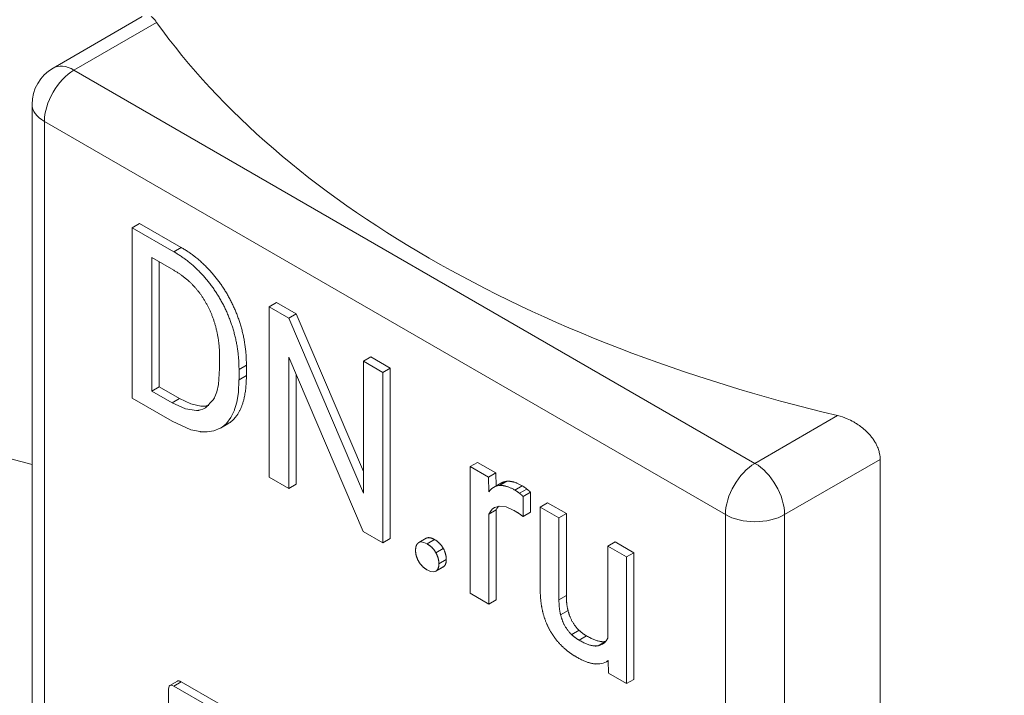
# Model space of a CAD drawing. Header units: millimetres. Extents: x 0 to 594, y 0 to 420.
# Tile 15 of 29: x 456 to 480, y 186 to 203. Entities that reach past the tile are written whole.
import ezdxf

# ---------------------------------------------------------------- set-up
doc = ezdxf.new("R2010")
doc.units = ezdxf.units.MM
doc.linetypes.add('K5LT_THIN', pattern=[0])
doc.layers.add('Системный слой (1)', color=251, linetype='Continuous', true_color=0x6c6c6c)

# ---------------------------------------------------------------- blocks, each defined once
blk = doc.blocks.new('U146')
at = {"layer": 'Системный слой (1)', "color": 7, "linetype": 'K5LT_THIN', "lineweight": 18, "true_color": 0xffffff}
for p, q in [((470.264, 187.688), (470.221, 187.64)), ((470.3, 187.747), (470.264, 187.688)), ((470.106, 187.575), (470.07, 187.566)), ((470.139, 187.587), (470.106, 187.575)), ((470.171, 187.603), (470.139, 187.587)), ((470.221, 187.64), (470.171, 187.603))]:
    blk.add_line(p, q, dxfattribs=at)
blk = doc.blocks.new('U147')
at = {"layer": 'Системный слой (1)', "color": 7, "linetype": 'K5LT_THIN', "lineweight": 18, "true_color": 0xffffff}
for p, q in [((461.48, 193.619), (461.494, 193.919)), ((461.442, 193.385), (461.48, 193.619)), ((461.414, 193.28), (461.442, 193.385)), ((461.3, 193.018), (461.385, 193.194)), ((461.385, 193.194), (461.389, 193.206)), ((461.389, 193.206), (461.398, 193.23)), ((461.398, 193.23), (461.414, 193.28)), ((459.896, 192.93), (460.347, 192.727)), ((461.097, 192.794), (461.13, 192.819)), ((461.13, 192.819), (461.192, 192.876)), ((461.192, 192.876), (461.3, 193.018)), ((460.347, 192.727), (460.564, 192.68)), ((460.564, 192.68), (460.576, 192.678)), ((460.576, 192.678), (460.599, 192.676)), ((460.599, 192.676), (460.644, 192.673)), ((460.644, 192.673), (460.732, 192.673)), ((460.732, 192.673), (460.894, 192.699)), ((460.894, 192.699), (461.048, 192.763)), ((461.048, 192.763), (461.066, 192.774)), ((461.066, 192.774), (461.071, 192.777)), ((461.071, 192.777), (461.079, 192.782)), ((461.079, 192.782), (461.097, 192.794))]:
    blk.add_line(p, q, dxfattribs=at)
blk = doc.blocks.new('U148')
at = {"layer": 'Системный слой (1)', "color": 7, "linetype": 'K5LT_THIN', "lineweight": 18, "true_color": 0xffffff}
for p, q in [((459.817, 186.572), (459.813, 186.53)), ((459.827, 186.602), (459.817, 186.572)), ((459.845, 186.62), (459.827, 186.602)), ((459.869, 186.626), (459.845, 186.62)), ((459.9, 186.62), (459.869, 186.626)), ((459.939, 186.602), (459.9, 186.62))]:
    blk.add_line(p, q, dxfattribs=at)
blk = doc.blocks.new('U150')
at = {"layer": 'Системный слой (1)', "color": 7, "linetype": 'K5LT_THIN', "lineweight": 18, "true_color": 0xffffff}
for p, q in [((461.003, 193.804), (461.032, 194.186)), ((460.962, 193.629), (461.003, 193.804)), ((460.919, 193.515), (460.935, 193.552)), ((460.935, 193.552), (460.962, 193.629)), ((459.896, 193.369), (460.215, 193.223)), ((460.694, 193.246), (460.881, 193.44)), ((460.881, 193.44), (460.907, 193.489)), ((460.907, 193.489), (460.911, 193.498)), ((460.911, 193.498), (460.919, 193.515)), ((460.215, 193.223), (460.481, 193.184)), ((460.481, 193.184), (460.528, 193.189)), ((460.528, 193.189), (460.535, 193.19)), ((460.535, 193.19), (460.548, 193.192)), ((460.548, 193.192), (460.575, 193.198)), ((460.575, 193.198), (460.627, 193.214)), ((460.627, 193.214), (460.694, 193.246))]:
    blk.add_line(p, q, dxfattribs=at)
blk = doc.blocks.new('U151')
at = {"layer": 'Системный слой (1)', "color": 7, "linetype": 'K5LT_THIN', "lineweight": 18, "true_color": 0xffffff}
for p, q in [((460.073, 193.471), (460.345, 193.341)), ((460.345, 193.341), (460.58, 193.287)), ((460.58, 193.287), (460.703, 193.291)), ((460.703, 193.291), (460.709, 193.291)), ((460.709, 193.291), (460.721, 193.294)), ((460.721, 193.294), (460.744, 193.298)), ((460.744, 193.298), (460.777, 193.307))]:
    blk.add_line(p, q, dxfattribs=at)
blk = doc.blocks.new('U152')
at = {"layer": 'Системный слой (1)', "color": 7, "linetype": 'K5LT_THIN', "lineweight": 18, "true_color": 0xffffff}
for p, q in [((465.989, 189.379), (466.069, 189.342)), ((466.069, 189.342), (466.136, 189.33)), ((466.136, 189.33), (466.19, 189.345)), ((466.19, 189.345), (466.192, 189.346)), ((466.192, 189.346), (466.194, 189.347)), ((466.194, 189.347), (466.196, 189.349))]:
    blk.add_line(p, q, dxfattribs=at)
blk = doc.blocks.new('U157')
at = {"layer": 'Системный слой (1)', "color": 7, "linetype": 'K5LT_THIN', "lineweight": 18, "true_color": 0xffffff}
for p, q in [((467.461, 190.711), (467.498, 190.776)), ((467.498, 190.776), (467.543, 190.829)), ((467.543, 190.829), (467.595, 190.868)), ((467.595, 190.868), (467.72, 190.904)), ((467.72, 190.904), (467.874, 190.883)), ((467.874, 190.883), (468.059, 190.8))]:
    blk.add_line(p, q, dxfattribs=at)
blk = doc.blocks.new('U161')
at = {"layer": 'Системный слой (1)', "color": 7, "linetype": 'K5LT_THIN', "lineweight": 18, "true_color": 0xffffff}
for p, q in [((465.785, 190.029), (465.782, 190.028)), ((465.787, 190.031), (465.785, 190.029)), ((465.79, 190.033), (465.787, 190.031)), ((465.843, 190.047), (465.79, 190.033)), ((465.91, 190.036), (465.843, 190.047)), ((465.989, 189.999), (465.91, 190.036))]:
    blk.add_line(p, q, dxfattribs=at)
blk = doc.blocks.new('U192')
at = {"layer": 'Системный слой (1)', "color": 7, "linetype": 'K5LT_THIN', "lineweight": 18, "true_color": 0xffffff}
for p, q in [((467.638, 190.813), (467.654, 190.845)), ((467.654, 190.845), (467.672, 190.875)), ((467.672, 190.875), (467.692, 190.901))]:
    blk.add_line(p, q, dxfattribs=at)
blk = doc.blocks.new('U197')
at = {"layer": 'Системный слой (1)', "color": 7, "linetype": 'K5LT_THIN', "lineweight": 18, "true_color": 0xffffff}
for p, q in [((467.493, 191.284), (467.458, 191.243)), ((467.531, 191.319), (467.493, 191.284)), ((467.573, 191.347), (467.531, 191.319)), ((467.617, 191.368), (467.573, 191.347)), ((467.664, 191.383), (467.617, 191.368)), ((467.714, 191.392), (467.664, 191.383))]:
    blk.add_line(p, q, dxfattribs=at)
blk = doc.blocks.new('U236')
at = {"layer": 'Системный слой (1)', "color": 7, "linetype": 'K5LT_THIN', "lineweight": 18, "true_color": 0xffffff}
for p, q in [((470.194, 187.153), (470.267, 187.185)), ((470.267, 187.185), (470.282, 187.194)), ((470.282, 187.194), (470.297, 187.205)), ((470.297, 187.205), (470.312, 187.216)), ((470.024, 187.132), (470.113, 187.135)), ((470.113, 187.135), (470.194, 187.153))]:
    blk.add_line(p, q, dxfattribs=at)

msp = doc.modelspace()

# ---------------------------------------------------------------- linework, layer by layer
at = {"layer": 'Системный слой (1)', "color": 7, "linetype": 'K5LT_THIN', "lineweight": 18, "true_color": 0xffffff}
for p, q in [((459.1816, 202.5911), (457.0531, 201.3622)), ((459.5271, 202.4524), (457.5531, 201.3127)), ((473.8166, 191.923), (457.5531, 201.3127)), ((456.5531, 200.4962), (456.5531, 173.5518)), ((473.1095, 190.6983), (456.846, 200.088)), ((456.846, 200.088), (456.846, 173.1436)), ((430.9513, 198.7521), (456.5531, 191.8921)), ((459.1194, 197.6526), (458.9426, 197.5505)), ((459.94, 196.9747), (458.9426, 197.5505)), ((458.9426, 197.5505), (458.9426, 193.4805)), ((460.1168, 197.0767), (459.1194, 197.6526)), ((460.1168, 197.0767), (459.94, 196.9747)), ((459.94, 196.533), (459.4098, 196.8391)), ((459.4098, 196.8391), (459.4098, 193.6496)), ((459.5866, 196.737), (459.5866, 193.7517)), ((462.3934, 195.7623), (462.2167, 195.6602)), ((462.6839, 195.3905), (462.2167, 195.6602)), ((462.2167, 195.6602), (462.2167, 191.5902)), ((462.8607, 195.4925), (462.3934, 195.7623)), ((462.8607, 195.4925), (462.6839, 195.3905)), ((464.4656, 191.7307), (462.8607, 195.4925)), ((464.4656, 191.2142), (462.6839, 195.3905)), ((464.6424, 194.4639), (464.4656, 194.3618)), ((465.1048, 194.1969), (464.6424, 194.4639)), ((461.0318, 194.1863), (461.0318, 194.4351)), ((461.6709, 194.2646), (461.4942, 194.1626)), ((461.6709, 194.0214), (461.6709, 194.2646)), ((462.6839, 194.4596), (464.4583, 190.296)), ((462.6839, 191.3205), (462.6839, 194.4596)), ((464.928, 194.0948), (464.4656, 194.3618)), ((464.4656, 194.3618), (464.4656, 191.2142)), ((461.4942, 193.9194), (461.4942, 194.1626)), ((461.6709, 194.0214), (461.4942, 193.9194)), ((462.8607, 191.4225), (462.8607, 194.0448)), ((465.1048, 194.1969), (464.928, 194.0948)), ((464.928, 190.0248), (464.928, 194.0948)), ((465.1048, 190.1269), (465.1048, 194.1969)), ((459.5866, 193.7517), (459.4098, 193.6496)), ((459.4098, 193.6496), (459.8964, 193.3687)), ((459.5866, 193.7517), (460.0732, 193.4707)), ((458.9426, 193.4805), (459.8964, 192.9298)), ((460.0732, 193.4707), (459.8964, 193.3687)), ((460.6945, 193.2461), (460.6944, 193.2461)), ((475.7906, 193.0627), (473.8166, 191.923)), ((461.225, 192.865), (461.0483, 192.763)), ((467.19, 191.9475), (467.0132, 191.8455)), ((467.6257, 191.696), (467.19, 191.9475)), ((476.8064, 192.0162), (474.5237, 190.6983)), ((476.8064, 171.6918), (476.8064, 192.0162)), ((467.4489, 191.5939), (467.0132, 191.8455)), ((467.0132, 191.8455), (467.0132, 188.8209)), ((467.6257, 191.696), (467.4489, 191.5939)), ((467.6336, 191.3822), (467.6257, 191.696)), ((462.2167, 191.5902), (462.6839, 191.3205)), ((462.8607, 191.4225), (462.6839, 191.3205)), ((467.4577, 191.243), (467.4489, 191.5939)), ((467.7495, 191.4491), (467.5727, 191.347)), ((467.8908, 191.494), (467.714, 191.392)), ((468.2575, 191.3871), (468.0808, 191.285)), ((468.3689, 191.3102), (468.1921, 191.2082)), ((468.4561, 191.2333), (468.2793, 191.1313)), ((468.4536, 190.754), (468.4561, 191.2333)), ((468.2769, 190.6519), (468.2793, 191.1313)), ((468.8641, 190.981), (468.6873, 190.8789)), ((469.3119, 190.7224), (468.8641, 190.981)), ((467.6378, 190.8131), (467.461, 190.711)), ((467.461, 188.5624), (467.461, 190.711)), ((467.6378, 188.6644), (467.6378, 190.8131)), ((468.4536, 190.754), (468.2769, 190.6519)), ((468.6873, 190.8789), (468.6873, 188.9278)), ((469.1351, 190.6204), (468.6873, 190.8789)), ((469.3119, 190.7224), (469.1351, 190.6204)), ((469.3119, 188.7657), (469.3119, 190.7224)), ((473.1095, 163.7539), (473.1095, 190.6983)), ((474.5237, 163.7539), (474.5237, 190.6983)), ((469.1351, 188.6636), (469.1351, 190.6204)), ((464.4583, 190.296), (464.928, 190.0248)), ((465.1048, 190.1269), (464.928, 190.0248)), ((465.9664, 190.1346), (465.7897, 190.0325)), ((466.166, 190.1012), (465.9892, 189.9991)), ((470.4763, 190.0502), (470.2996, 189.9481)), ((470.9266, 189.7902), (470.4763, 190.0502)), ((466.373, 189.8909), (466.1962, 189.7888)), ((470.2996, 189.9481), (470.2996, 187.7474)), ((470.7498, 189.6881), (470.2996, 189.9481)), ((470.9266, 189.7902), (470.7498, 189.6881)), ((470.9266, 186.7656), (470.9266, 189.7902)), ((466.4444, 189.6274), (466.2676, 189.5253)), ((470.7498, 186.6636), (470.7498, 189.6881)), ((466.3668, 189.4467), (466.19, 189.3446)), ((466.373, 189.4506), (466.1962, 189.3485)), ((467.0132, 188.8209), (467.461, 188.5624)), ((467.6378, 188.6644), (467.461, 188.5624)), ((469.3119, 188.7657), (469.1351, 188.6636)), ((469.3519, 188.4058), (469.1751, 188.3037)), ((469.6157, 187.9362), (469.439, 187.8341)), ((469.7937, 187.8027), (469.6169, 187.7007)), ((470.2464, 187.6685), (470.0696, 187.5665)), ((470.2491, 187.6691), (470.2464, 187.6685)), ((470.1706, 187.6029), (470.1706, 187.6029)), ((470.3122, 187.211), (470.2668, 187.1848)), ((470.312, 187.2156), (470.3214, 186.911)), ((460.0214, 186.7225), (459.8446, 186.6204)), ((460.1156, 186.7044), (459.9388, 186.6023)), ((460.9951, 186.1966), (460.1156, 186.7044)), ((470.3214, 186.911), (470.7498, 186.6636)), ((470.9266, 186.7656), (470.7498, 186.6636)), ((459.8132, 186.5298), (459.8132, 182.7585)), ((460.8183, 186.0945), (459.9388, 186.6023))]:
    msp.add_line(p, q, dxfattribs=at)
msp.add_arc((457.5531, 200.4962), 1, 120, 180, dxfattribs=at)
for centre, major_axis, start_param, end_param in [((487.2516, 209.0694), (-30, 0), 0.3919955, 1.1788008), ((457.5531, 200.4962), (0.5, 0.866), 0.7853982, 2.3561945), ((457.5531, 200.4962), (-0.5, 0.866), 5.4977871, 6.2831853), ((457.5531, 200.4962), (-1, 0), 0, 0.7853982), ((473.8166, 191.1065), (-0.5, -0.866), 3.9269908, 5.4977871), ((473.8166, 191.1065), (0.5, -0.866), 0.7853982, 2.3561945), ((473.8166, 191.1065), (1, 0), 3.9269908, 5.4977871)]:
    msp.add_ellipse(centre, major_axis=major_axis, ratio=0.5773503, start_param=start_param, end_param=end_param, dxfattribs=at)
for points, degree, knots in [([(459.5271, 202.4524), (459.4967, 202.495), (459.4532, 202.5469), (459.4115, 202.5835), (459.3989, 202.5932)], 3, [0, 0, 0, 0, 3.4641725, 5, 5, 5, 5]), ([(506.685, 199.0704), (506.0915, 198.7051), (504.9178, 197.9631), (503.168, 196.8055), (501.4422, 195.6213), (499.6945, 194.3821), (497.866, 193.0439), (495.9822, 191.6217), (494.0419, 190.1104), (492.0557, 188.5118), (490.0399, 186.8314), (488.0375, 185.0953), (486.1124, 183.3499), (484.3418, 181.6602), (482.7767, 180.0762), (481.4332, 178.6229), (480.2937, 177.293), (479.3423, 176.0812), (478.5541, 174.9711), (477.89, 173.9211), (477.3752, 172.9831), (477.0256, 172.2346), (476.8624, 171.8363), (476.8064, 171.6918)], 3, [0, 0, 0, 0, 1.2443481, 2.4004811, 3.4685685, 4.6205231, 5.8119424, 7.063788, 8.3822103, 9.7746737, 11.239598, 12.7712928, 14.3167676, 15.8146077, 17.2007646, 18.454852, 19.5818277, 20.6047874, 21.5028227, 22.3128397, 23.1217171, 23.6841038, 24, 24, 24, 24]), ([(507.5771, 197.7755), (506.9781, 197.4111), (505.8216, 196.6916), (504.1115, 195.5879), (502.4649, 194.4937), (500.7772, 193.3425), (498.9938, 192.094), (497.1315, 190.756), (495.2139, 189.3414), (493.2407, 187.8448), (491.22, 186.2652), (489.1771, 184.6127), (487.1655, 182.9191), (485.2638, 181.2402), (483.5456, 179.6348), (482.0521, 178.1431), (480.7844, 176.7733), (479.7336, 175.5277), (478.8744, 174.3923), (478.1786, 173.3486), (477.5929, 172.3252), (477.0958, 171.2615), (476.8354, 170.5022), (476.7278, 170.1032)], 3, [0, 0, 0, 0, 1.206328, 2.2677365, 3.2436762, 4.2831032, 5.4061036, 6.5735245, 7.8030834, 9.1008998, 10.4740353, 11.9253256, 13.4279982, 14.9255187, 16.3477284, 17.6497895, 18.8222335, 19.8803792, 20.8020539, 21.6259011, 22.3833648, 23.1747311, 24, 24, 24, 24]), ([(461.225, 192.865), (461.232, 192.8691), (461.4482, 193.0011), (461.6709, 193.5798), (461.6709, 194.0214)], 2, [1.9672875, 1.9672875, 1.9672875, 2, 3, 4, 4, 4]), ([(475.7906, 193.0627), (475.8659, 193.0448), (475.9967, 193.0019), (476.1517, 192.9261), (476.2668, 192.8565), (476.3688, 192.7842), (476.4695, 192.6977), (476.5522, 192.6113), (476.6152, 192.5337), (476.6663, 192.46), (476.7103, 192.3839), (476.7496, 192.3002), (476.7761, 192.2239), (476.7997, 192.1263), (476.8064, 192.062), (476.8064, 192.0162)], 3, [0, 0, 0, 0, 2.3815601, 4.1291636, 5.071057, 6.3150944, 7.7773864, 8.9619666, 9.8642869, 10.791574, 11.7071683, 12.6110356, 13.7471396, 14.3603167, 16, 16, 16, 16])]:
    msp.add_open_spline(points, degree=degree, knots=knots, dxfattribs=at)
for points in [[(461.6709, 194.2646), (461.6709, 194.7063), (461.4482, 195.5421), (461.0343, 196.2815), (460.463, 196.8768), (460.1168, 197.0767)], [(461.4942, 194.1626), (461.4942, 194.6042), (461.2714, 195.44), (460.8575, 196.1794), (460.2862, 196.7748), (459.94, 196.9747)], [(461.0318, 194.4351), (461.0318, 194.7845), (460.8865, 195.4135), (460.6057, 195.953), (460.2014, 196.382), (459.94, 196.533)], [(467.8908, 191.494), (467.8132, 191.4859), (467.7495, 191.4491)], [(468.2575, 191.3871), (468.0445, 191.5101), (467.8908, 191.494)], [(468.0808, 191.285), (467.8677, 191.408), (467.714, 191.392)], [(468.1921, 191.2082), (468.1292, 191.2571), (468.0808, 191.285)], [(468.2793, 191.1313), (468.2551, 191.1592), (468.1921, 191.2082)], [(468.3689, 191.3102), (468.306, 191.3591), (468.2575, 191.3871)], [(468.4561, 191.2333), (468.4318, 191.2613), (468.3689, 191.3102)], [(468.059, 190.8), (468.1219, 190.7637), (468.2212, 190.698), (468.2769, 190.6519)], [(465.7822, 190.0278), (465.7108, 189.9782), (465.7108, 189.8468)], [(466.166, 190.1012), (466.0373, 190.1755), (465.9664, 190.1346)], [(466.1962, 189.7888), (466.1248, 189.9209), (465.9892, 189.9991)], [(466.373, 189.8909), (466.3016, 190.0229), (466.166, 190.1012)], [(465.7108, 189.8468), (465.7108, 189.7182), (465.7822, 189.5875)], [(466.2676, 189.5253), (466.2676, 189.6567), (466.1962, 189.7888)], [(466.4444, 189.6274), (466.4444, 189.7588), (466.373, 189.8909)], [(465.7822, 189.5875), (465.8537, 189.4568), (465.9892, 189.3786)], [(466.1962, 189.3485), (466.2676, 189.3968), (466.2676, 189.5253)], [(466.373, 189.4506), (466.4444, 189.4988), (466.4444, 189.6274)], [(466.3668, 189.4467), (466.3699, 189.4485), (466.373, 189.4506)], [(468.6873, 188.9278), (468.6873, 188.6259), (468.749, 188.375)], [(469.1751, 188.3037), (469.1351, 188.4596), (469.1351, 188.6636)], [(469.3519, 188.4058), (469.3119, 188.5616), (469.3119, 188.7657)], [(468.749, 188.375), (468.8108, 188.1241), (468.9245, 187.9243)], [(469.6157, 187.9362), (469.5298, 188.0165), (469.3918, 188.25), (469.3519, 188.4058)], [(469.439, 187.8341), (469.353, 187.9145), (469.215, 188.1479), (469.1751, 188.3037)], [(468.9245, 187.9243), (469.0383, 187.7244), (469.1969, 187.5686)], [(469.7937, 187.8027), (469.7017, 187.8558), (469.6157, 187.9362)], [(469.6169, 187.7007), (469.5249, 187.7538), (469.439, 187.8341)], [(470.0696, 187.5665), (469.9025, 187.5357), (469.6169, 187.7007)], [(470.2464, 187.6685), (470.0793, 187.6378), (469.7937, 187.8027)], [(469.1969, 187.5686), (469.3554, 187.4127), (469.5467, 187.3023)], [(469.5467, 187.3023), (469.8275, 187.1402), (470.0236, 187.1318)], [(460.1156, 186.7044), (460.0528, 186.7406), (460.0214, 186.7225)]]:
    msp.add_open_spline(points, degree=2, dxfattribs=at)

# ---------------------------------------------------------------- block references
at = {"layer": 'Системный слой (1)'}
for name in ['U150', 'U147', 'U151', 'U197', 'U157', 'U192', 'U161', 'U152', 'U146', 'U236', 'U148']:
    msp.add_blockref(name, (0, 0), dxfattribs=at)

doc.saveas('drawing.dxf')
